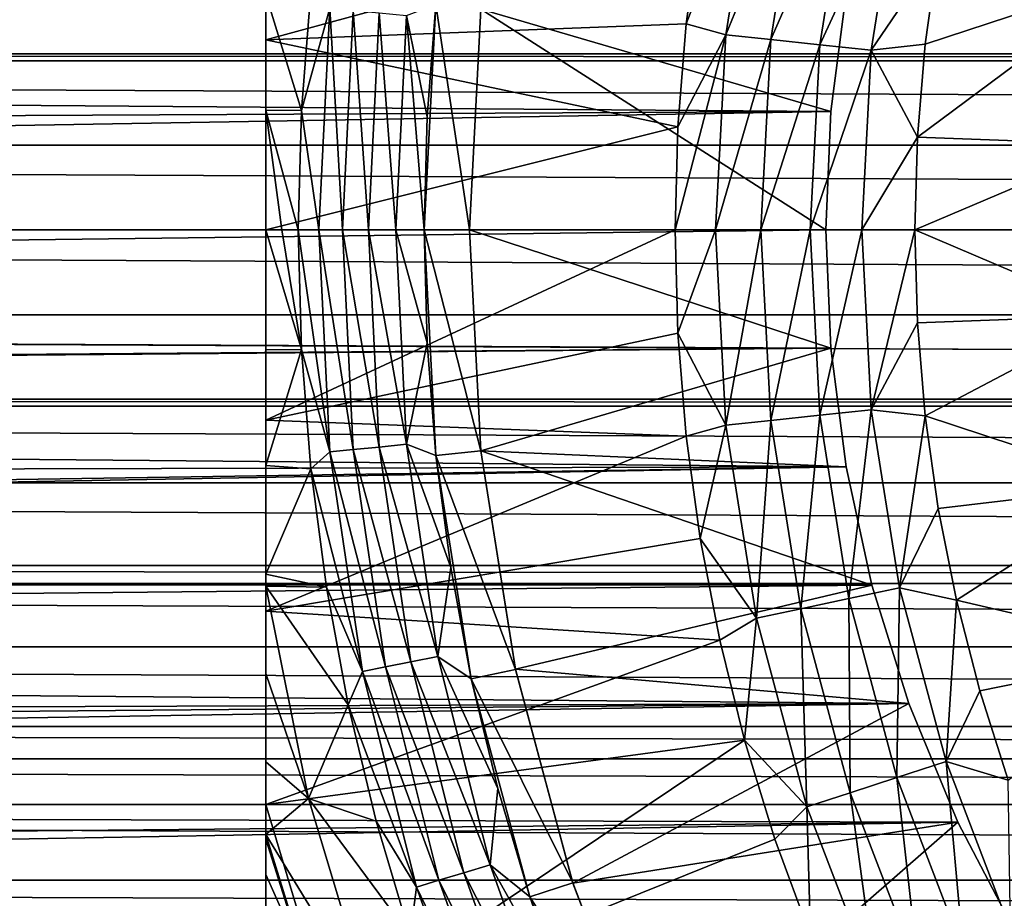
# Model space of a CAD drawing. Header units: metres. Extents: x -109 to 109, y -505 to 40.
# Tile 173 of 256: x -23 to -14, y -47 to -39. Entities that reach past the tile are written whole.
import ezdxf

# ---------------------------------------------------------------- set-up
doc = ezdxf.new("R2010")
doc.units = ezdxf.units.M
doc.layers.add('solid_K244224000C74', color=7, linetype='CONTINUOUS')

msp = doc.modelspace()

# ---------------------------------------------------------------- linework, layer by layer
at = {"layer": 'solid_K244224000C74'}
for points in [[(-20.5, -33.01564, 53.269997), (-20.5, -48.98436, 53.269997), (-20.5, -48.98436, 68.857361)], [(-20.5, -33.01564, 53.269997), (-20.5, -33.035446, 52.952694), (-20.5, -48.98436, 53.269997)], [(-20.5, -33.01564, 68.857361), (-20.5, -48.98436, 68.857361), (-20.5, -48.963963, 69.067734)], [(-20.5, -33.01564, 68.857361), (-20.5, -33.01564, 53.269997), (-20.5, -48.98436, 68.857361)], [(-20.5, -33.036037, 69.067726), (-20.5, -33.01564, 68.857361), (-20.5, -48.963963, 69.067734)], [(-20.5, -33.035446, 52.952694), (-20.5, -48.96455, 52.952682), (-20.5, -48.98436, 53.269997)], [(-20.5, -33.035446, 52.952694), (-20.5, -33.095528, 52.634499), (-20.5, -48.96455, 52.952682)], [(-20.5, -33.036037, 69.067726), (-20.5, -48.963963, 69.067734), (-20.5, -48.900391, 69.282707)], [(-20.5, -33.099617, 69.282722), (-20.5, -33.036037, 69.067726), (-20.5, -48.900391, 69.282707)], [(-20.5, -33.095528, 52.634499), (-20.5, -48.904465, 52.634472), (-20.5, -48.96455, 52.952682)], [(-20.5, -33.095528, 52.634499), (-20.5, -33.158237, 52.423759), (-20.5, -48.904465, 52.634472)], [(-20.5, -33.099617, 69.282722), (-20.5, -48.900391, 69.282707), (-20.5, -48.882416, 69.32576)], [(-20.5, -33.117588, 69.32576), (-20.5, -33.099617, 69.282722), (-20.5, -48.882416, 69.32576)], [(-20.5, -33.117588, 69.32576), (-20.5, -48.882416, 69.32576), (-20.5, -48.786594, 69.505981)], [(-20.5, -33.213432, 69.506027), (-20.5, -33.117588, 69.32576), (-20.5, -48.786594, 69.505981)], [(-20.5, -33.158237, 52.423759), (-20.5, -48.841763, 52.423759), (-20.5, -48.904465, 52.634472)], [(-20.5, -33.158237, 52.423759), (-20.5, -33.198318, 52.313354), (-20.5, -48.841763, 52.423759)], [(-20.5, -33.198318, 52.313354), (-20.5, -48.801662, 52.313313), (-20.5, -48.841763, 52.423759)], [(-20.5, -33.198318, 52.313354), (-20.5, -33.347336, 51.98888), (-20.5, -48.801662, 52.313313)], [(-20.5, -33.213432, 69.506027), (-20.5, -48.786594, 69.505981), (-20.5, -48.614025, 69.736313)], [(-20.5, -33.385998, 69.736336), (-20.5, -33.213432, 69.506027), (-20.5, -48.614025, 69.736313)], [(-20.5, -33.347336, 51.98888), (-20.5, -48.652634, 51.988827), (-20.5, -48.801662, 52.313313)], [(-20.5, -33.347336, 51.98888), (-20.5, -33.547932, 51.660572), (-20.5, -48.652634, 51.988827)], [(-20.5, -33.385998, 69.736336), (-20.5, -48.614025, 69.736313), (-20.5, -48.570396, 69.784462)], [(-20.5, -33.429604, 69.784462), (-20.5, -33.385998, 69.736336), (-20.5, -48.570396, 69.784462)], [(-20.5, -33.429604, 69.784462), (-20.5, -48.570396, 69.784462), (-20.5, -48.376423, 69.968246)], [(-20.5, -33.623573, 69.968246), (-20.5, -33.429604, 69.784462), (-20.5, -48.376423, 69.968246)], [(-20.5, -33.547932, 51.660572), (-20.5, -48.452023, 51.660511), (-20.5, -48.652634, 51.988827)], [(-20.5, -33.547932, 51.660572), (-20.5, -33.601185, 51.585361), (-20.5, -48.452023, 51.660511)], [(-20.5, -33.601185, 51.585361), (-20.5, -48.398811, 51.585358), (-20.5, -48.452023, 51.660511)], [(-20.5, -33.601185, 51.585361), (-20.5, -33.807281, 51.32822), (-20.5, -48.398811, 51.585358)], [(-20.5, -33.623573, 69.968246), (-20.5, -48.376423, 69.968246), (-20.5, -48.069973, 70.195801)], [(-20.5, -33.929985, 70.195778), (-20.5, -33.623573, 69.968246), (-20.5, -48.069973, 70.195801)], [(-20.5, -33.807281, 51.32822), (-20.5, -48.192654, 51.328148), (-20.5, -48.398811, 51.585358)], [(-20.5, -33.807281, 51.32822), (-20.5, -34.133842, 50.993214), (-20.5, -48.192654, 51.328148)], [(-20.5, -33.929985, 70.195778), (-20.5, -48.069973, 70.195801), (-20.5, -48.032146, 70.220238)], [(-20.5, -33.967854, 70.220238), (-20.5, -33.929985, 70.195778), (-20.5, -48.032146, 70.220238)], [(-20.5, -33.967854, 70.220238), (-20.5, -48.032146, 70.220238), (-20.5, -47.69157, 70.414139)], [(-20.5, -34.30835, 70.414101), (-20.5, -33.967854, 70.220238), (-20.5, -47.69157, 70.414139)], [(-20.5, -34.133842, 50.993214), (-20.5, -47.866074, 50.993137), (-20.5, -48.192654, 51.328148)], [(-20.5, -34.133842, 50.993214), (-20.5, -34.391048, 50.771362), (-20.5, -47.866074, 50.993137)], [(-20.5, -34.762207, 70.619438), (-20.5, -34.30835, 70.414101), (-20.5, -47.69157, 70.414139)], [(-20.5, -34.391048, 50.771362), (-20.5, -47.608952, 50.771362), (-20.5, -47.866074, 50.993137)], [(-20.5, -34.391048, 50.771362), (-20.5, -34.536861, 50.658703), (-20.5, -47.608952, 50.771362)], [(-20.5, -34.536861, 50.658703), (-20.5, -47.463028, 50.658619), (-20.5, -47.608952, 50.771362)], [(-20.5, -34.536861, 50.658703), (-20.5, -35.026104, 50.329784), (-20.5, -47.463028, 50.658619)], [(-20.5, -34.762207, 70.619438), (-20.5, -47.237686, 70.619484), (-20.5, -46.704102, 70.808586)], [(-20.5, -35.295811, 70.808563), (-20.5, -34.762207, 70.619438), (-20.5, -46.704102, 70.808586)], [(-20.5, -34.762207, 70.619438), (-20.5, -47.69157, 70.414139), (-20.5, -47.237686, 70.619484)], [(-20.5, -35.026104, 50.329784), (-20.5, -46.973755, 50.3297), (-20.5, -47.463028, 50.658619)], [(-20.5, -35.026104, 50.329784), (-20.5, -35.609859, 50.013996), (-20.5, -46.973755, 50.3297)], [(-20.5, -35.295811, 70.808563), (-20.5, -46.085289, 70.978676), (-20.5, -35.914711, 70.978676)], [(-20.5, -35.295811, 70.808563), (-20.5, -46.704102, 70.808586), (-20.5, -46.085289, 70.978676)], [(-20.5, -35.609859, 50.013996), (-20.5, -46.390003, 50.013931), (-20.5, -46.973755, 50.3297)], [(-20.5, -35.609859, 50.013996), (-20.5, -35.650982, 49.994236), (-20.5, -46.390003, 50.013931)], [(-20.5, -35.650982, 49.994236), (-20.5, -46.349022, 49.994236), (-20.5, -46.390003, 50.013931)], [(-20.5, -35.650982, 49.994236), (-20.5, -36.293221, 49.720535), (-20.5, -46.349022, 49.994236)], [(-20.5, -35.914711, 70.978676), (-20.5, -46.085289, 70.978676), (-20.5, -44.374645, 71.324097)], [(-20.5, -37.626251, 71.324242), (-20.5, -35.914711, 70.978676), (-20.5, -44.374645, 71.324097)], [(-20.5, -36.293221, 49.720535), (-20.5, -45.706665, 49.72049), (-20.5, -46.349022, 49.994236)], [(-20.5, -36.293221, 49.720535), (-20.5, -37.076405, 49.459785), (-20.5, -45.706665, 49.72049)], [(-20.5, -37.076405, 49.459785), (-20.5, -44.923504, 49.459763), (-20.5, -45.706665, 49.72049)], [(-20.5, -37.076405, 49.459785), (-20.5, -37.84914, 49.264732), (-20.5, -44.923504, 49.459763)], [(-20.5, -37.626251, 71.324242), (-20.5, -44.374645, 71.324097), (-20.5, -42.683285, 71.531013)], [(-20.5, -37.626251, 71.324242), (-20.5, -42.683285, 71.531013), (-20.5, -39.317429, 71.531075)], [(-20.5, -37.626251, 71.324242), (-20.5, -39.317429, 71.531075), (-16.656334, -38.269367, 75.221321)], [(-16.159698, -37.565151, 75.527054), (-16.656334, -38.269367, 75.221321), (-16.779739, -39.175125, 75.221321)], [(-16.430212, -39.273113, 75.527054), (-16.159698, -37.565151, 75.527054), (-16.779739, -39.175125, 75.221321)], [(-15.766674, -37.648689, 75.773232), (-16.159698, -37.565151, 75.527054), (-16.430212, -39.273113, 75.527054)], [(-16.030609, -39.315117, 75.773232), (-15.766674, -37.648689, 75.773232), (-16.430212, -39.273113, 75.527054)], [(-15.340792, -37.739216, 75.953461), (-15.766674, -37.648689, 75.773232), (-16.030609, -39.315117, 75.773232)], [(-15.597598, -39.360626, 75.953461), (-15.340792, -37.739216, 75.953461), (-16.030609, -39.315117, 75.773232)], [(-14.892558, -37.834488, 76.063286), (-15.340792, -37.739216, 75.953461), (-15.597598, -39.360626, 75.953461)], [(-20.5, -37.84914, 49.264732), (-20.5, -44.150856, 49.264729), (-20.5, -44.923504, 49.459763)], [(-20.5, -37.84914, 49.264732), (-20.5, -37.954617, 49.242214), (-20.5, -44.150856, 49.264729)], [(-15.141861, -39.408527, 76.063286), (-14.892558, -37.834488, 76.063286), (-15.597598, -39.360626, 75.953461)], [(-15.141861, -39.408527, 76.063286), (-14.550302, -38.536583, 76.099998), (-14.892558, -37.834488, 76.063286)], [(-20.5, -37.954617, 49.242214), (-20.5, -44.045311, 49.242199), (-20.5, -44.150856, 49.264729)], [(-20.5, -37.954617, 49.242214), (-20.5, -38.916187, 49.077709), (-20.5, -44.045311, 49.242199)], [(-20.5, -39.317429, 71.531075), (-16.779739, -39.175125, 75.221321), (-16.656334, -38.269367, 75.221321)], [(-15.141861, -39.408527, 76.063286), (-14.665458, -39.356064, 76.099998), (-14.550302, -38.536583, 76.099998)], [(-12.80248, -38.742481, 76.099998), (-14.550302, -38.536583, 76.099998), (-14.665458, -39.356064, 76.099998)], [(-73.546211, -38.76276, 15.438742), (-74.439743, -39.440739, 15.521878), (-15.365327, -38.903954, 15.458544)], [(74.439682, -39.440685, -15.521873), (-74.439682, -39.440685, -15.521873), (-73.545837, -38.762474, -15.438701)], [(73.545837, -38.762478, -15.438701), (74.439682, -39.440685, -15.521873), (-73.545837, -38.762474, -15.438701)], [(-12.80248, -38.742481, 76.099998), (-14.665458, -39.356064, 76.099998), (-14.734483, -40.177307, 76.099998)], [(-12.978005, -40.244209, 76.099998), (-12.80248, -38.742481, 76.099998), (-14.734483, -40.177307, 76.099998)], [(-74.520584, -39.502087, 15.527919), (-15.500779, -39.952965, 15.564823), (-15.365327, -38.903954, 15.458544)], [(-74.439743, -39.440739, 15.521878), (-74.520584, -39.502087, 15.527919), (-15.365327, -38.903954, 15.458544)], [(-20.102962, -38.887093, 48.599087), (-20.185991, -39.942097, 48.599087), (-20.5, -38.916187, 49.077709)], [(-20.5, -38.916187, 49.077709), (-20.5, -43.083759, 49.077702), (-20.5, -44.045311, 49.242199)], [(-20.5, -38.916187, 49.077709), (-20.5, -39.940445, 48.974926), (-20.5, -43.083759, 49.077702)], [(-20.185991, -39.942097, 48.599087), (-20.5, -39.940445, 48.974926), (-20.5, -38.916187, 49.077709)], [(-19.935226, -39.036552, 48.427227), (-20.185991, -39.942097, 48.599087), (-20.102962, -38.887093, 48.599087)], [(-18.597546, -39.045193, 27.37269), (-15.365327, -38.903954, 15.458544), (-15.500779, -39.952965, 15.564823)], [(-19.935226, -39.036552, 48.427227), (-20.031683, -41, 48.427227), (-20.185991, -39.942097, 48.599087)], [(-19.935226, -39.036552, 48.427227), (-19.822748, -41, 48.287544), (-20.031683, -41, 48.427227)], [(-19.727295, -39.05703, 48.287544), (-19.822748, -41, 48.287544), (-19.935226, -39.036552, 48.427227)], [(-18.995359, -39.003422, 48.099998), (-19.073818, -40.000267, 48.099998), (-19.256969, -39.103355, 48.121601)], [(-18.995359, -39.003422, 53.099995), (-18.700001, -41, 53.499996), (-19.1, -41, 53.099995)], [(-18.995359, -39.003422, 48.099998), (-18.995359, -39.003422, 53.099995), (-19.1, -41, 53.099995)], [(-18.995359, -39.003422, 48.099998), (-19.1, -41, 53.099995), (-19.073818, -40.000267, 48.099998)], [(-18.995359, -39.003422, 53.099995), (-18.597559, -39.045319, 53.499996), (-18.700001, -41, 53.499996)], [(-19.727295, -39.05703, 48.287544), (-19.593422, -41, 48.184708), (-19.822748, -41, 48.287544)], [(-19.499075, -39.07951, 48.184708), (-19.593422, -41, 48.184708), (-19.727295, -39.05703, 48.287544)], [(-19.499075, -39.07951, 48.184708), (-19.350147, -41, 48.121601), (-19.593422, -41, 48.184708)], [(-19.256969, -39.103355, 48.121601), (-19.350147, -41, 48.121601), (-19.499075, -39.07951, 48.184708)], [(-19.256969, -39.103355, 48.121601), (-19.1, -41, 48.099998), (-19.350147, -41, 48.121601)], [(-19.073818, -40.000267, 48.099998), (-19.1, -41, 48.099998), (-19.256969, -39.103355, 48.121601)], [(-18.597546, -39.045193, 27.37269), (-15.545517, -41, 15.6), (-18.700001, -41, 27.37269)], [(-18.597546, -39.045193, 27.37269), (-18.700001, -41, 27.37269), (-18.597559, -39.045319, 53.499996)], [(-18.597559, -39.045319, 53.499996), (-18.700001, -41, 27.37269), (-18.700001, -41, 53.499996)], [(-18.597546, -39.045193, 27.37269), (-15.500779, -39.952965, 15.564823), (-15.545517, -41, 15.6)], [(-20.5, -39.317429, 71.531075), (-16.853928, -40.086227, 75.221321), (-16.779739, -39.175125, 75.221321)], [(-16.430212, -39.273113, 75.527054), (-16.779739, -39.175125, 75.221321), (-16.853928, -40.086227, 75.221321)], [(-16.430212, -39.273113, 75.527054), (-16.853928, -40.086227, 75.221321), (-16.878679, -41, 75.221321)], [(-16.430212, -39.273113, 75.527054), (-16.878679, -41, 75.221321), (-16.520716, -41, 75.527054)], [(-16.030609, -39.315117, 75.773232), (-16.430212, -39.273113, 75.527054), (-16.520716, -41, 75.527054)], [(-20.5, -39.317429, 71.531075), (-20.5, -42.683285, 71.531013), (-20.5, -41, 71.599998)], [(-20.5, -39.317429, 71.531075), (-20.5, -41, 71.599998), (-16.853928, -40.086227, 75.221321)], [(-16.030609, -39.315117, 75.773232), (-16.520716, -41, 75.527054), (-16.118912, -41, 75.773232)], [(-15.597598, -39.360626, 75.953461), (-16.030609, -39.315117, 75.773232), (-16.118912, -41, 75.773232)], [(-15.597598, -39.360626, 75.953461), (-16.118912, -41, 75.773232), (-15.683514, -41, 75.953461)], [(-15.141861, -39.408527, 76.063286), (-15.597598, -39.360626, 75.953461), (-15.683514, -41, 75.953461)], [(-15.141861, -39.408527, 76.063286), (-14.734483, -40.177307, 76.099998), (-14.665458, -39.356064, 76.099998)], [(74.52034, -39.5019, -15.527901), (-74.52034, -39.5019, -15.527901), (-74.439682, -39.440685, -15.521873)], [(74.439682, -39.440685, -15.521873), (74.52034, -39.5019, -15.527901), (-74.439682, -39.440685, -15.521873)], [(-15.141861, -39.408527, 76.063286), (-15.683514, -41, 75.953461), (-15.225266, -41, 76.063286)], [(-15.141861, -39.408527, 76.063286), (-15.225266, -41, 76.063286), (-14.734483, -40.177307, 76.099998)], [(-74.520584, -39.502087, 15.527919), (-75.50499, -40.248337, 15.581881), (-15.500779, -39.952965, 15.564823)], [(75.504868, -40.248245, -15.581876), (-75.504868, -40.248241, -15.581876), (-74.52034, -39.5019, -15.527901)], [(74.52034, -39.5019, -15.527901), (75.504868, -40.248245, -15.581876), (-74.52034, -39.5019, -15.527901)], [(-15.500779, -39.952965, 15.564823), (-76.5, -41, 15.6), (-15.545517, -41, 15.6)], [(-75.50499, -40.248337, 15.581881), (-76.5, -41, 15.6), (-15.500779, -39.952965, 15.564823)], [(-20.5, -39.940445, 48.974926), (-20.5, -42.059521, 48.974926), (-20.5, -43.083759, 49.077702)], [(-20.5, -39.940445, 48.974926), (-20.5, -41, 48.939869), (-20.5, -42.059521, 48.974926)], [(-20.359556, -41, 48.7672), (-20.5, -41, 48.939869), (-20.5, -39.940445, 48.974926)], [(-20.359556, -41, 48.7672), (-20.5, -39.940445, 48.974926), (-20.213694, -41, 48.599087)], [(-20.185991, -39.942097, 48.599087), (-20.213694, -41, 48.599087), (-20.5, -39.940445, 48.974926)], [(-20.185991, -39.942097, 48.599087), (-20.031683, -41, 48.427227), (-20.213694, -41, 48.599087)], [(-19.073818, -40.000267, 48.099998), (-19.1, -41, 53.099995), (-19.1, -41, 48.099998)], [(-16.853928, -40.086227, 75.221321), (-20.5, -41, 71.599998), (-16.878679, -41, 75.221321)], [(-75.504868, -40.248241, -15.581876), (76.5, -41, -15.6), (-76.5, -41, -15.6)], [(75.504868, -40.248245, -15.581876), (76.5, -41, -15.6), (-75.504868, -40.248241, -15.581876)], [(-15.225266, -41, 76.063286), (-14.75736, -41, 76.099998), (-14.734483, -40.177307, 76.099998)], [(-12.978005, -40.244209, 76.099998), (-14.734483, -40.177307, 76.099998), (-14.75736, -41, 76.099998)], [(-12.978005, -41.755791, 76.099998), (-12.978005, -40.244209, 76.099998), (-14.75736, -41, 76.099998)], [(-76.5, -41, 15.6), (-75.50499, -41.751659, 15.581881), (-15.545517, -41, 15.6)], [(-76.5, -41, -15.6), (76.5, -41, -15.6), (75.50486, -41.751762, -15.581876)], [(-75.50486, -41.751759, -15.581876), (-76.5, -41, -15.6), (75.50486, -41.751762, -15.581876)], [(-75.50499, -41.751659, 15.581881), (-15.500761, -42.047237, 15.56481), (-15.545517, -41, 15.6)], [(-20.5, -42.683285, 71.531013), (-16.878679, -41, 75.221321), (-20.5, -41, 71.599998)], [(-20.5, -42.683285, 71.531013), (-16.853928, -41.913769, 75.221321), (-16.878679, -41, 75.221321)], [(-20.185991, -42.057903, 48.599087), (-20.5, -42.059521, 48.974926), (-20.5, -41, 48.939869)], [(-20.359556, -41, 48.7672), (-20.185991, -42.057903, 48.599087), (-20.5, -41, 48.939869)], [(-20.359556, -41, 48.7672), (-20.213694, -41, 48.599087), (-20.185991, -42.057903, 48.599087)], [(-19.935226, -42.963448, 48.427227), (-20.185991, -42.057903, 48.599087), (-20.213694, -41, 48.599087)], [(-20.031683, -41, 48.427227), (-19.935226, -42.963448, 48.427227), (-20.213694, -41, 48.599087)], [(-19.727295, -42.94297, 48.287544), (-19.935226, -42.963448, 48.427227), (-20.031683, -41, 48.427227)], [(-19.727295, -42.94297, 48.287544), (-20.031683, -41, 48.427227), (-19.822748, -41, 48.287544)], [(-19.499075, -42.92049, 48.184708), (-19.727295, -42.94297, 48.287544), (-19.822748, -41, 48.287544)], [(-19.499075, -42.92049, 48.184708), (-19.822748, -41, 48.287544), (-19.593422, -41, 48.184708)], [(-19.256969, -42.896645, 48.121601), (-19.499075, -42.92049, 48.184708), (-19.593422, -41, 48.184708)], [(-19.256969, -42.896645, 48.121601), (-19.593422, -41, 48.184708), (-19.350147, -41, 48.121601)], [(-19.073818, -41.999733, 48.099998), (-19.256969, -42.896645, 48.121601), (-19.350147, -41, 48.121601)], [(-19.073818, -41.999733, 48.099998), (-19.350147, -41, 48.121601), (-19.1, -41, 48.099998)], [(-19.1, -41, 53.099995), (-18.700001, -41, 53.499996), (-18.597559, -42.954681, 53.499996)], [(-18.995359, -42.996578, 53.099995), (-19.1, -41, 53.099995), (-18.597559, -42.954681, 53.499996)], [(-19.1, -41, 48.099998), (-19.1, -41, 53.099995), (-18.995359, -42.996578, 53.099995)], [(-19.073818, -41.999733, 48.099998), (-19.1, -41, 48.099998), (-18.995359, -42.996578, 53.099995)], [(-18.700001, -41, 27.37269), (-15.545517, -41, 15.6), (-15.500761, -42.047237, 15.56481)], [(-18.700001, -41, 27.37269), (-15.500761, -42.047237, 15.56481), (-18.597546, -42.954807, 27.37269)], [(-18.597546, -42.954807, 27.37269), (-18.597559, -42.954681, 53.499996), (-18.700001, -41, 53.499996)], [(-18.700001, -41, 27.37269), (-18.597546, -42.954807, 27.37269), (-18.700001, -41, 53.499996)], [(-16.520716, -41, 75.527054), (-16.878679, -41, 75.221321), (-16.853928, -41.913769, 75.221321)], [(-16.430212, -42.726887, 75.527054), (-16.520716, -41, 75.527054), (-16.853928, -41.913769, 75.221321)], [(-16.118912, -41, 75.773232), (-16.520716, -41, 75.527054), (-16.430212, -42.726887, 75.527054)], [(-16.030609, -42.684883, 75.773232), (-16.118912, -41, 75.773232), (-16.430212, -42.726887, 75.527054)], [(-15.683514, -41, 75.953461), (-16.118912, -41, 75.773232), (-16.030609, -42.684883, 75.773232)], [(-15.597598, -42.639374, 75.953461), (-15.683514, -41, 75.953461), (-16.030609, -42.684883, 75.773232)], [(-15.225266, -41, 76.063286), (-15.683514, -41, 75.953461), (-15.597598, -42.639374, 75.953461)], [(-15.141861, -42.591473, 76.063286), (-15.225266, -41, 76.063286), (-15.597598, -42.639374, 75.953461)], [(-15.141861, -42.591473, 76.063286), (-14.75736, -41, 76.099998), (-15.225266, -41, 76.063286)], [(-15.141861, -42.591473, 76.063286), (-14.734483, -41.822689, 76.099998), (-14.75736, -41, 76.099998)], [(-12.978005, -41.755791, 76.099998), (-14.75736, -41, 76.099998), (-14.734483, -41.822689, 76.099998)], [(-75.50499, -41.751659, 15.581881), (-74.520592, -42.497906, 15.527919), (-15.500761, -42.047237, 15.56481)], [(-75.50486, -41.751759, -15.581876), (75.50486, -41.751762, -15.581876), (74.520325, -42.498112, -15.5279)], [(-74.520332, -42.498108, -15.5279), (-75.50486, -41.751759, -15.581876), (74.520325, -42.498112, -15.5279)], [(-15.141861, -42.591473, 76.063286), (-14.665459, -42.643929, 76.099998), (-14.734483, -41.822689, 76.099998)], [(-12.978005, -41.755791, 76.099998), (-14.734483, -41.822689, 76.099998), (-14.665459, -42.643929, 76.099998)], [(-12.80248, -43.257519, 76.099998), (-12.978005, -41.755791, 76.099998), (-14.665459, -42.643929, 76.099998)], [(-20.5, -42.683285, 71.531013), (-16.779739, -42.824871, 75.221321), (-16.853928, -41.913769, 75.221321)], [(-16.430212, -42.726887, 75.527054), (-16.853928, -41.913769, 75.221321), (-16.779739, -42.824871, 75.221321)], [(-19.073818, -41.999733, 48.099998), (-18.995359, -42.996578, 48.099998), (-19.256969, -42.896645, 48.121601)], [(-19.073818, -41.999733, 48.099998), (-18.995359, -42.996578, 53.099995), (-18.995359, -42.996578, 48.099998)], [(-74.520592, -42.497906, 15.527919), (-74.44014, -42.558964, 15.521908), (-15.500761, -42.047237, 15.56481)], [(-74.44014, -42.558964, 15.521908), (-15.365258, -43.096443, 15.45849), (-15.500761, -42.047237, 15.56481)], [(-20.185991, -42.057903, 48.599087), (-20.5, -43.083759, 49.077702), (-20.5, -42.059521, 48.974926)], [(-20.185991, -42.057903, 48.599087), (-20.102962, -43.112907, 48.599087), (-20.5, -43.083759, 49.077702)], [(-19.935226, -42.963448, 48.427227), (-20.102962, -43.112907, 48.599087), (-20.185991, -42.057903, 48.599087)], [(-18.597546, -42.954807, 27.37269), (-15.500761, -42.047237, 15.56481), (-15.365258, -43.096443, 15.45849)], [(-74.520332, -42.498108, -15.5279), (74.520325, -42.498112, -15.5279), (74.440132, -42.558971, -15.521908)], [(-74.440132, -42.558971, -15.521908), (-74.520332, -42.498108, -15.5279), (74.440132, -42.558971, -15.521908)], [(-74.44014, -42.558964, 15.521908), (-73.546227, -43.237228, 15.438744), (-15.365258, -43.096443, 15.45849)], [(-74.440132, -42.558971, -15.521908), (74.440132, -42.558971, -15.521908), (73.545815, -43.237541, -15.438699)], [(-73.545822, -43.237537, -15.438699), (-74.440132, -42.558971, -15.521908), (73.545815, -43.237541, -15.438699)], [(-15.141861, -42.591473, 76.063286), (-15.597598, -42.639374, 75.953461), (-15.340792, -44.260784, 75.953461)], [(-14.892558, -44.165512, 76.063286), (-15.141861, -42.591473, 76.063286), (-15.340792, -44.260784, 75.953461)], [(-14.892558, -44.165512, 76.063286), (-14.665459, -42.643929, 76.099998), (-15.141861, -42.591473, 76.063286)], [(-20.5, -42.683285, 71.531013), (-20.5, -44.374645, 71.324097), (-16.779739, -42.824871, 75.221321)], [(-16.030609, -42.684883, 75.773232), (-16.430212, -42.726887, 75.527054), (-16.159698, -44.434849, 75.527054)], [(-15.766674, -44.351311, 75.773232), (-16.030609, -42.684883, 75.773232), (-16.159698, -44.434849, 75.527054)], [(-15.597598, -42.639374, 75.953461), (-16.030609, -42.684883, 75.773232), (-15.766674, -44.351311, 75.773232)], [(-15.340792, -44.260784, 75.953461), (-15.597598, -42.639374, 75.953461), (-15.766674, -44.351311, 75.773232)], [(-14.892558, -44.165512, 76.063286), (-14.550303, -43.463409, 76.099998), (-14.665459, -42.643929, 76.099998)], [(-12.80248, -43.257519, 76.099998), (-14.665459, -42.643929, 76.099998), (-14.550303, -43.463409, 76.099998)], [(-16.430212, -42.726887, 75.527054), (-16.779739, -42.824871, 75.221321), (-16.656336, -43.730629, 75.221321)], [(-16.159698, -44.434849, 75.527054), (-16.430212, -42.726887, 75.527054), (-16.656336, -43.730629, 75.221321)], [(-20.5, -44.374645, 71.324097), (-16.656336, -43.730629, 75.221321), (-16.779739, -42.824871, 75.221321)], [(-19.935226, -42.963448, 48.427227), (-19.64678, -44.90799, 48.427227), (-20.102962, -43.112907, 48.599087)], [(-19.727295, -42.94297, 48.287544), (-19.441858, -44.867226, 48.287544), (-19.935226, -42.963448, 48.427227)], [(-19.441858, -44.867226, 48.287544), (-19.64678, -44.90799, 48.427227), (-19.935226, -42.963448, 48.427227)], [(-19.499075, -42.92049, 48.184708), (-19.21694, -44.822487, 48.184708), (-19.727295, -42.94297, 48.287544)], [(-19.21694, -44.822487, 48.184708), (-19.441858, -44.867226, 48.287544), (-19.727295, -42.94297, 48.287544)], [(-19.256969, -42.896645, 48.121601), (-18.978338, -44.775024, 48.121601), (-19.499075, -42.92049, 48.184708)], [(-18.978338, -44.775024, 48.121601), (-19.21694, -44.822487, 48.184708), (-19.499075, -42.92049, 48.184708)], [(-18.864861, -43.987812, 48.099998), (-18.978338, -44.775024, 48.121601), (-19.256969, -42.896645, 48.121601)], [(-18.995359, -42.996578, 48.099998), (-18.864861, -43.987812, 48.099998), (-19.256969, -42.896645, 48.121601)], [(-18.995359, -42.996578, 53.099995), (-18.597559, -42.954681, 53.499996), (-18.291361, -44.887947, 53.499996)], [(-18.291391, -44.887802, 27.37269), (-18.291361, -44.887947, 53.499996), (-18.597559, -42.954681, 53.499996)], [(-18.597546, -42.954807, 27.37269), (-18.291391, -44.887802, 27.37269), (-18.597559, -42.954681, 53.499996)], [(-18.597546, -42.954807, 27.37269), (-15.365258, -43.096443, 15.45849), (-15.137009, -44.142994, 15.280105)], [(-18.597546, -42.954807, 27.37269), (-15.137009, -44.142994, 15.280105), (-18.291391, -44.887802, 27.37269)], [(-18.68264, -44.971016, 53.099995), (-18.995359, -42.996578, 53.099995), (-18.291361, -44.887947, 53.499996)], [(-18.995359, -42.996578, 48.099998), (-18.995359, -42.996578, 53.099995), (-18.68264, -44.971016, 53.099995)], [(-18.995359, -42.996578, 48.099998), (-18.68264, -44.971016, 53.099995), (-18.864861, -43.987812, 48.099998)], [(-73.546227, -43.237228, 15.438744), (-72.579926, -43.968563, 15.314948), (-15.365258, -43.096443, 15.45849)], [(-72.579926, -43.968563, 15.314948), (-72.369705, -44.12759, 15.283265), (-15.365258, -43.096443, 15.45849)], [(-72.369705, -44.12759, 15.283265), (-15.137009, -44.142994, 15.280105), (-15.365258, -43.096443, 15.45849)], [(-20.102962, -43.112907, 48.599087), (-20.5, -44.045311, 49.242199), (-20.5, -43.083759, 49.077702)], [(-20.102962, -43.112907, 48.599087), (-19.96483, -44.162117, 48.599087), (-20.5, -44.045311, 49.242199)], [(-19.64678, -44.90799, 48.427227), (-19.96483, -44.162117, 48.599087), (-20.102962, -43.112907, 48.599087)], [(-73.545822, -43.237537, -15.438699), (73.545815, -43.237541, -15.438699), (72.579369, -43.968987, -15.314866)], [(-72.579376, -43.968983, -15.314867), (-73.545822, -43.237537, -15.438699), (72.579369, -43.968987, -15.314866)], [(-12.80248, -43.257519, 76.099998), (-14.550303, -43.463409, 76.099998), (-14.389164, -44.275692, 76.099998)], [(-12.45388, -44.728359, 76.099998), (-12.80248, -43.257519, 76.099998), (-14.389164, -44.275692, 76.099998)], [(-14.892558, -44.165512, 76.063286), (-14.389164, -44.275692, 76.099998), (-14.550303, -43.463409, 76.099998)], [(-20.5, -44.374645, 71.324097), (-16.484074, -44.62838, 75.221321), (-16.656336, -43.730629, 75.221321)], [(-16.159698, -44.434849, 75.527054), (-16.656336, -43.730629, 75.221321), (-16.484074, -44.62838, 75.221321)], [(-72.579376, -43.968983, -15.314867), (72.579369, -43.968987, -15.314866), (72.369705, -44.127586, -15.283265)], [(-72.369705, -44.127586, -15.283265), (-72.579376, -43.968983, -15.314867), (72.369705, -44.127586, -15.283265)], [(-18.864861, -43.987812, 48.099998), (-18.68264, -44.971016, 48.099998), (-18.978338, -44.775024, 48.121601)], [(-18.864861, -43.987812, 48.099998), (-18.68264, -44.971016, 53.099995), (-18.68264, -44.971016, 48.099998)], [(-19.96483, -44.162117, 48.599087), (-20.5, -44.150856, 49.264729), (-20.5, -44.045311, 49.242199)], [(-72.369705, -44.127586, -15.283265), (72.369705, -44.127586, -15.283265), (71.628746, -44.688652, -15.157633)], [(-71.628754, -44.688648, -15.157634), (-72.369705, -44.127586, -15.283265), (71.628746, -44.688652, -15.157633)], [(-72.369705, -44.12759, 15.283265), (-71.62944, -44.688129, 15.157761), (-15.137009, -44.142994, 15.280105)], [(-71.62944, -44.688129, 15.157761), (-14.81028, -45.191303, 15.026409), (-15.137009, -44.142994, 15.280105)], [(-20.12281, -46.031891, 49.266903), (-20.5, -44.923504, 49.459763), (-20.5, -44.150856, 49.264729)], [(-19.771976, -45.202663, 48.599087), (-20.12281, -46.031891, 49.266903), (-20.5, -44.150856, 49.264729)], [(-19.96483, -44.162117, 48.599087), (-19.771976, -45.202663, 48.599087), (-20.5, -44.150856, 49.264729)], [(-19.64678, -44.90799, 48.427227), (-19.771976, -45.202663, 48.599087), (-19.96483, -44.162117, 48.599087)], [(-18.291391, -44.887802, 27.37269), (-15.137009, -44.142994, 15.280105), (-14.81028, -45.191303, 15.026409)], [(-14.892558, -44.165512, 76.063286), (-15.340792, -44.260784, 75.953461), (-14.915908, -45.846474, 75.953461)], [(-14.480089, -45.704865, 76.063286), (-14.892558, -44.165512, 76.063286), (-14.915908, -45.846474, 75.953461)], [(-14.480089, -45.704865, 76.063286), (-14.389164, -44.275692, 76.099998), (-14.892558, -44.165512, 76.063286)], [(-15.340792, -44.260784, 75.953461), (-15.766674, -44.351311, 75.773232), (-15.329995, -45.981018, 75.773232)], [(-14.915908, -45.846474, 75.953461), (-15.340792, -44.260784, 75.953461), (-15.329995, -45.981018, 75.773232)], [(-15.766674, -44.351311, 75.773232), (-16.159698, -44.434849, 75.527054), (-15.712133, -46.105183, 75.527054)], [(-15.329995, -45.981018, 75.773232), (-15.766674, -44.351311, 75.773232), (-15.712133, -46.105183, 75.527054)], [(-14.480089, -45.704865, 76.063286), (-14.182702, -45.078056, 76.099998), (-14.389164, -44.275692, 76.099998)], [(-12.45388, -44.728359, 76.099998), (-14.389164, -44.275692, 76.099998), (-14.182702, -45.078056, 76.099998)], [(-20.5, -44.374645, 71.324097), (-20.5, -46.085289, 70.978676), (-16.484074, -44.62838, 75.221321)], [(-16.159698, -44.434849, 75.527054), (-16.484074, -44.62838, 75.221321), (-16.26346, -45.515495, 75.221321)], [(-15.712133, -46.105183, 75.527054), (-16.159698, -44.434849, 75.527054), (-16.26346, -45.515495, 75.221321)], [(-71.62944, -44.688129, 15.157761), (-70.698784, -45.393547, 14.968526), (-14.81028, -45.191303, 15.026409)], [(-71.628754, -44.688648, -15.157634), (71.628746, -44.688652, -15.157633), (70.697975, -45.394161, -14.968345)], [(-70.697975, -45.394157, -14.968346), (-71.628754, -44.688648, -15.157634), (70.697975, -45.394161, -14.968345)], [(-20.5, -46.085289, 70.978676), (-16.26346, -45.515495, 75.221321), (-16.484074, -44.62838, 75.221321)], [(-18.978338, -44.775024, 48.121601), (-18.516935, -46.61705, 48.121601), (-19.21694, -44.822487, 48.184708)], [(-18.44919, -45.943417, 48.099998), (-18.516935, -46.61705, 48.121601), (-18.978338, -44.775024, 48.121601)], [(-18.68264, -44.971016, 48.099998), (-18.44919, -45.943417, 48.099998), (-18.978338, -44.775024, 48.121601)], [(-12.45388, -44.728359, 76.099998), (-14.182702, -45.078056, 76.099998), (-13.931458, -45.867611, 76.099998)], [(-19.441858, -44.867226, 48.287544), (-18.969187, -46.754238, 48.287544), (-19.64678, -44.90799, 48.427227)], [(-19.21694, -44.822487, 48.184708), (-18.749737, -46.687672, 48.184708), (-19.441858, -44.867226, 48.287544)], [(-18.749737, -46.687672, 48.184708), (-18.969187, -46.754238, 48.287544), (-19.441858, -44.867226, 48.287544)], [(-18.516935, -46.61705, 48.121601), (-18.749737, -46.687672, 48.184708), (-19.21694, -44.822487, 48.184708)], [(-20.12281, -46.031891, 49.266903), (-20.5, -45.706665, 49.72049), (-20.5, -44.923504, 49.459763)], [(-19.64678, -44.90799, 48.427227), (-19.169127, -46.814892, 48.427227), (-19.771976, -45.202663, 48.599087)], [(-18.969187, -46.754238, 48.287544), (-19.169127, -46.814892, 48.427227), (-19.64678, -44.90799, 48.427227)], [(-18.68264, -44.971016, 53.099995), (-18.291361, -44.887947, 53.499996), (-17.784758, -46.778618, 53.499996)], [(-18.291391, -44.887802, 27.37269), (-14.81028, -45.191303, 15.026409), (-17.784714, -46.778755, 27.37269)], [(-18.291391, -44.887802, 27.37269), (-17.784714, -46.778755, 27.37269), (-18.291361, -44.887947, 53.499996)], [(-17.784714, -46.778755, 27.37269), (-17.784758, -46.778618, 53.499996), (-18.291361, -44.887947, 53.499996)], [(-18.165146, -46.902328, 53.099995), (-18.68264, -44.971016, 53.099995), (-17.784758, -46.778618, 53.499996)], [(-18.68264, -44.971016, 48.099998), (-18.68264, -44.971016, 53.099995), (-18.165146, -46.902328, 53.099995)], [(-18.68264, -44.971016, 48.099998), (-18.165146, -46.902328, 53.099995), (-18.44919, -45.943417, 48.099998)], [(-14.480089, -45.704865, 76.063286), (-13.931458, -45.867611, 76.099998), (-14.182702, -45.078056, 76.099998)], [(-70.698784, -45.393547, 14.968526), (-70.32019, -45.680069, 14.881431), (-14.81028, -45.191303, 15.026409)], [(-70.32019, -45.680069, 14.881431), (-69.786819, -46.083641, 14.748444), (-14.81028, -45.191303, 15.026409)], [(-69.786819, -46.083641, 14.748444), (-14.377265, -46.240864, 14.69331), (-14.81028, -45.191303, 15.026409)], [(-19.771976, -45.202663, 48.599087), (-19.524929, -46.231689, 48.599087), (-20.12281, -46.031891, 49.266903)], [(-19.169127, -46.814892, 48.427227), (-19.524929, -46.231689, 48.599087), (-19.771976, -45.202663, 48.599087)], [(-17.784714, -46.778755, 27.37269), (-14.81028, -45.191303, 15.026409), (-14.377265, -46.240864, 14.69331)], [(-70.697975, -45.394157, -14.968346), (70.697975, -45.394161, -14.968345), (70.320206, -45.680058, -14.881433)], [(-70.320206, -45.680058, -14.881433), (-70.697975, -45.394157, -14.968346), (70.320206, -45.680058, -14.881433)], [(-20.5, -46.085289, 70.978676), (-19.935804, -47.976665, 70.978676), (-16.26346, -45.515495, 75.221321)], [(-19.935804, -47.976665, 70.978676), (-15.995142, -46.389362, 75.221321), (-16.26346, -45.515495, 75.221321)], [(-15.712133, -46.105183, 75.527054), (-16.26346, -45.515495, 75.221321), (-15.995142, -46.389362, 75.221321)], [(-70.320206, -45.680058, -14.881433), (70.320206, -45.680058, -14.881433), (69.785904, -46.084335, -14.748204)], [(-69.785912, -46.084332, -14.748206), (-70.320206, -45.680058, -14.881433), (69.785904, -46.084335, -14.748204)], [(-20.12281, -46.031891, 49.266903), (-20.5, -46.349022, 49.994236), (-20.5, -45.706665, 49.72049)], [(-14.480089, -45.704865, 76.063286), (-14.915908, -45.846474, 75.953461), (-14.327603, -47.379059, 75.953461)], [(-13.908973, -47.192673, 76.063286), (-13.931458, -45.867611, 76.099998), (-14.480089, -45.704865, 76.063286)], [(-13.908973, -47.192673, 76.063286), (-14.480089, -45.704865, 76.063286), (-14.327603, -47.379059, 75.953461)], [(-14.915908, -45.846474, 75.953461), (-15.329995, -45.981018, 75.773232), (-14.725358, -47.556152, 75.773232)], [(-14.327603, -47.379059, 75.953461), (-14.915908, -45.846474, 75.953461), (-14.725358, -47.556152, 75.773232)], [(-18.44919, -45.943417, 48.099998), (-18.165146, -46.902328, 48.099998), (-18.516935, -46.61705, 48.121601)], [(-18.44919, -45.943417, 48.099998), (-18.165146, -46.902328, 53.099995), (-18.165146, -46.902328, 48.099998)], [(-15.329995, -45.981018, 75.773232), (-15.712133, -46.105183, 75.527054), (-15.092424, -47.719582, 75.527054)], [(-14.725358, -47.556152, 75.773232), (-15.329995, -45.981018, 75.773232), (-15.092424, -47.719582, 75.527054)], [(-69.786819, -46.083641, 14.748444), (-68.902069, -46.75396, 14.500067), (-14.377265, -46.240864, 14.69331)], [(-69.785912, -46.084332, -14.748206), (69.785904, -46.084335, -14.748204), (68.90107, -46.754723, -14.499765)], [(-68.901077, -46.754715, -14.499767), (-69.785912, -46.084332, -14.748206), (68.90107, -46.754723, -14.499765)], [(-20.12281, -46.031891, 49.266903), (-19.570019, -47.874725, 49.266903), (-20.5, -46.349022, 49.994236)], [(-20.5, -46.704102, 70.808586), (-19.935804, -47.976665, 70.978676), (-20.5, -46.085289, 70.978676)], [(-19.224365, -47.246376, 48.599087), (-19.570019, -47.874725, 49.266903), (-20.12281, -46.031891, 49.266903)], [(-19.524929, -46.231689, 48.599087), (-19.224365, -47.246376, 48.599087), (-20.12281, -46.031891, 49.266903)], [(-15.712133, -46.105183, 75.527054), (-15.995142, -46.389362, 75.221321), (-15.679908, -47.247425, 75.221321)], [(-15.092424, -47.719582, 75.527054), (-15.712133, -46.105183, 75.527054), (-15.679908, -47.247425, 75.221321)], [(-68.902069, -46.75396, 14.500067), (-68.302765, -47.207886, 14.311609), (-14.377265, -46.240864, 14.69331)], [(-68.302765, -47.207886, 14.311609), (-13.830821, -47.284237, 14.278248), (-14.377265, -46.240864, 14.69331)], [(-19.169127, -46.814892, 48.427227), (-19.224365, -47.246376, 48.599087), (-19.524929, -46.231689, 48.599087)], [(-17.784714, -46.778755, 27.37269), (-14.377265, -46.240864, 14.69331), (-17.08334, -48.605885, 27.37269)], [(-17.08334, -48.605885, 27.37269), (-14.377265, -46.240864, 14.69331), (-13.830821, -47.284237, 14.278248)], [(-19.940159, -48.159443, 49.994743), (-20.5, -46.390003, 50.013931), (-20.5, -46.349022, 49.994236)], [(-19.570019, -47.874725, 49.266903), (-19.940159, -48.159443, 49.994743), (-20.5, -46.349022, 49.994236)], [(-19.940159, -48.159443, 49.994743), (-20.5, -46.973755, 50.3297), (-20.5, -46.390003, 50.013931)], [(-19.935804, -47.976665, 70.978676), (-15.679908, -47.247425, 75.221321), (-15.995142, -46.389362, 75.221321)], [(-18.516935, -46.61705, 48.121601), (-17.877205, -48.40498, 48.121601), (-18.749737, -46.687672, 48.184708)], [(-17.831356, -47.844906, 48.099998), (-17.877205, -48.40498, 48.121601), (-18.516935, -46.61705, 48.121601)], [(-18.165146, -46.902328, 48.099998), (-17.831356, -47.844906, 48.099998), (-18.516935, -46.61705, 48.121601)], [(-20.5, -46.704102, 70.808586), (-20.5, -47.237686, 70.619484), (-19.935804, -47.976665, 70.978676)], [(-18.749737, -46.687672, 48.184708), (-18.101963, -48.498077, 48.184708), (-18.969187, -46.754238, 48.287544)], [(-17.877205, -48.40498, 48.121601), (-18.101963, -48.498077, 48.184708), (-18.749737, -46.687672, 48.184708)], [(-68.901077, -46.754715, -14.499767), (68.90107, -46.754723, -14.499765), (68.30278, -47.207878, -14.311612)], [(-68.30278, -47.207882, -14.311611), (-68.901077, -46.754715, -14.499767), (68.30278, -47.207878, -14.311612)], [(-18.969187, -46.754238, 48.287544), (-18.313831, -48.585838, 48.287544), (-19.169127, -46.814892, 48.427227)], [(-18.101963, -48.498077, 48.184708), (-18.313831, -48.585838, 48.287544), (-18.969187, -46.754238, 48.287544)], [(-18.165146, -46.902328, 53.099995), (-17.784758, -46.778618, 53.499996), (-17.0833, -48.605976, 53.499996)], [(-17.08334, -48.605885, 27.37269), (-17.0833, -48.605976, 53.499996), (-17.784758, -46.778618, 53.499996)], [(-17.784714, -46.778755, 27.37269), (-17.08334, -48.605885, 27.37269), (-17.784758, -46.778618, 53.499996)], [(-19.169127, -46.814892, 48.427227), (-18.506863, -48.665794, 48.427227), (-19.224365, -47.246376, 48.599087)], [(-18.313831, -48.585838, 48.287544), (-18.506863, -48.665794, 48.427227), (-19.169127, -46.814892, 48.427227)], [(-17.448751, -48.768597, 53.099995), (-18.165146, -46.902328, 53.099995), (-17.0833, -48.605976, 53.499996)], [(-18.165146, -46.902328, 48.099998), (-18.165146, -46.902328, 53.099995), (-17.448751, -48.768597, 53.099995)], [(-18.165146, -46.902328, 48.099998), (-17.448751, -48.768597, 53.099995), (-17.831356, -47.844906, 48.099998)]]:
    msp.add_3dface(points, dxfattribs=at)

doc.saveas('drawing.dxf')
